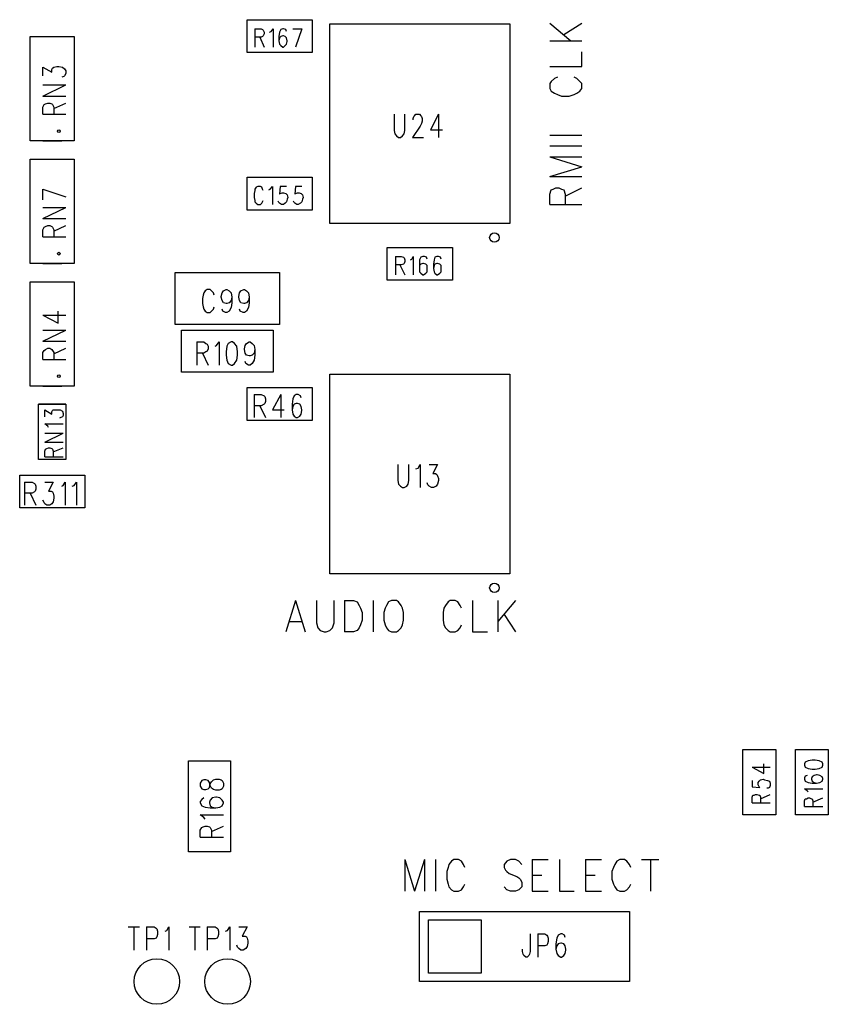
# Model space of a CAD drawing. Extents: x 11.9 to 28.1, y 10.8 to 21.2.
# Tile 15 of 39: x 21.2 to 22.3, y 15.5 to 16.9. Entities that reach past the tile are written whole.
import ezdxf

# ---------------------------------------------------------------- set-up
doc = ezdxf.new("R2010")
doc.units = 0
doc.header["$MEASUREMENT"] = 0
doc.layers.add('LAYNR1', color=2, linetype='Continuous')

msp = doc.modelspace()

# ---------------------------------------------------------------- linework, layer by layer
at = {"layer": 'LAYNR1', "color": 7}
for points in [[(21.569, 16.892), (21.476, 16.892), (21.476, 16.939), (21.569, 16.939), (21.569, 16.892)], [(21.166, 16.766), (21.166, 16.915), (21.229, 16.915), (21.229, 16.766), (21.166, 16.766)], [(21.166, 16.591), (21.166, 16.74), (21.229, 16.74), (21.229, 16.591), (21.166, 16.591)], [(21.569, 16.667), (21.476, 16.667), (21.476, 16.714), (21.569, 16.714), (21.569, 16.667)], [(21.676, 16.614), (21.769, 16.614), (21.769, 16.567), (21.676, 16.567), (21.676, 16.614)], [(21.166, 16.416), (21.166, 16.565), (21.229, 16.565), (21.229, 16.416), (21.166, 16.416)], [(21.453, 16.479), (21.449, 16.477), (21.447, 16.473), (21.446, 16.465), (21.446, 16.46), (21.447, 16.453), (21.449, 16.448), (21.453, 16.446), (21.455, 16.446), (21.458, 16.448), (21.461, 16.453), (21.462, 16.46), (21.462, 16.465), (21.461, 16.473), (21.458, 16.477), (21.455, 16.479), (21.453, 16.479)], [(21.569, 16.367), (21.476, 16.367), (21.476, 16.414), (21.569, 16.414), (21.569, 16.367)], [(21.217, 16.39), (21.217, 16.311), (21.178, 16.311), (21.178, 16.39), (21.217, 16.39)], [(21.151, 16.289), (21.244, 16.289), (21.244, 16.242), (21.151, 16.242), (21.151, 16.289)], [(22.231, 15.897), (22.231, 15.804), (22.184, 15.804), (22.184, 15.897), (22.231, 15.897)], [(22.259, 15.804), (22.259, 15.897), (22.306, 15.897), (22.306, 15.804), (22.259, 15.804)], [(22.272, 15.875), (22.273, 15.872), (22.277, 15.87), (22.283, 15.869), (22.287, 15.869), (22.293, 15.87), (22.297, 15.872), (22.298, 15.875), (22.298, 15.877), (22.297, 15.879), (22.293, 15.881), (22.287, 15.882), (22.283, 15.882), (22.277, 15.881), (22.273, 15.879), (22.272, 15.877), (22.272, 15.875)], [(21.409, 15.845), (21.411, 15.841), (21.414, 15.84), (21.417, 15.84), (21.42, 15.841), (21.422, 15.843), (21.423, 15.848), (21.425, 15.851), (21.428, 15.854), (21.431, 15.855), (21.436, 15.855), (21.439, 15.854), (21.44, 15.853), (21.442, 15.849), (21.442, 15.845), (21.44, 15.841), (21.439, 15.84), (21.436, 15.839), (21.431, 15.839), (21.428, 15.84), (21.425, 15.842), (21.423, 15.846), (21.422, 15.85), (21.42, 15.853), (21.417, 15.854), (21.414, 15.854), (21.411, 15.853), (21.409, 15.849), (21.409, 15.845)]]:
    msp.add_lwpolyline(points, close=True, dxfattribs=at)
for points in [[(21.487, 16.926), (21.487, 16.9)], [(21.487, 16.926), (21.496, 16.926), (21.498, 16.925), (21.499, 16.924), (21.5, 16.921), (21.5, 16.919), (21.499, 16.916), (21.498, 16.915), (21.496, 16.914), (21.487, 16.914)], [(21.508, 16.921), (21.51, 16.922), (21.513, 16.926), (21.513, 16.9)], [(21.532, 16.922), (21.531, 16.925), (21.528, 16.926), (21.527, 16.926), (21.524, 16.925), (21.522, 16.921), (21.521, 16.915), (21.521, 16.909), (21.522, 16.904), (21.524, 16.902), (21.527, 16.9), (21.528, 16.9), (21.53, 16.902), (21.532, 16.904), (21.533, 16.908), (21.533, 16.909), (21.532, 16.913), (21.53, 16.915), (21.528, 16.916), (21.527, 16.916), (21.524, 16.915), (21.522, 16.913), (21.521, 16.909)], [(21.541, 16.926), (21.554, 16.926)], [(21.554, 16.926), (21.545, 16.9)], [(21.594, 16.648), (21.594, 16.933)], [(21.594, 16.933), (21.851, 16.933)], [(21.851, 16.933), (21.851, 16.648)], [(21.908, 16.934), (21.938, 16.909)], [(21.928, 16.918), (21.954, 16.934)], [(21.184, 16.915), (21.211, 16.915)], [(21.494, 16.914), (21.5, 16.9)], [(21.908, 16.909), (21.954, 16.909)], [(21.954, 16.872), (21.954, 16.893)], [(21.184, 16.859), (21.184, 16.871), (21.197, 16.864), (21.197, 16.868), (21.198, 16.87), (21.2, 16.871), (21.204, 16.872), (21.207, 16.872), (21.212, 16.871), (21.215, 16.869), (21.217, 16.866), (21.217, 16.862), (21.215, 16.859), (21.214, 16.858), (21.211, 16.857)], [(21.908, 16.872), (21.954, 16.872)], [(21.915, 16.855), (21.91, 16.851)], [(21.919, 16.857), (21.915, 16.855)], [(21.947, 16.855), (21.943, 16.857)], [(21.951, 16.851), (21.947, 16.855)], [(21.184, 16.83), (21.217, 16.846)], [(21.184, 16.846), (21.217, 16.846)], [(21.91, 16.851), (21.908, 16.848)], [(21.908, 16.848), (21.908, 16.841)], [(21.908, 16.841), (21.91, 16.837)], [(21.954, 16.848), (21.951, 16.851)], [(21.951, 16.837), (21.954, 16.841)], [(21.954, 16.841), (21.954, 16.848)], [(21.184, 16.83), (21.217, 16.83)], [(21.91, 16.837), (21.915, 16.834)], [(21.915, 16.834), (21.919, 16.832)], [(21.919, 16.832), (21.925, 16.83)], [(21.925, 16.83), (21.936, 16.83)], [(21.936, 16.83), (21.943, 16.832)], [(21.943, 16.832), (21.947, 16.834)], [(21.947, 16.834), (21.951, 16.837)], [(21.184, 16.804), (21.184, 16.814), (21.186, 16.818), (21.188, 16.819), (21.191, 16.82), (21.194, 16.82), (21.197, 16.819), (21.198, 16.818), (21.2, 16.814), (21.2, 16.804)], [(21.2, 16.812), (21.217, 16.82)], [(21.184, 16.804), (21.217, 16.804)], [(21.686, 16.804), (21.686, 16.781), (21.687, 16.776), (21.689, 16.773), (21.692, 16.771), (21.695, 16.771), (21.698, 16.773), (21.7, 16.776), (21.701, 16.781), (21.701, 16.804)], [(21.713, 16.796), (21.713, 16.798), (21.714, 16.801), (21.715, 16.802), (21.717, 16.804), (21.722, 16.804), (21.724, 16.802), (21.725, 16.801), (21.726, 16.798), (21.726, 16.794), (21.725, 16.791), (21.723, 16.787), (21.712, 16.771), (21.728, 16.771)], [(21.749, 16.804), (21.738, 16.782), (21.755, 16.782)], [(21.749, 16.804), (21.749, 16.771)], [(21.908, 16.774), (21.954, 16.774)], [(21.184, 16.766), (21.211, 16.766)], [(21.908, 16.759), (21.954, 16.759)], [(21.184, 16.74), (21.211, 16.74)], [(21.908, 16.743), (21.954, 16.729)], [(21.908, 16.743), (21.954, 16.743)], [(21.908, 16.715), (21.954, 16.729)], [(21.908, 16.715), (21.954, 16.715)], [(21.499, 16.695), (21.498, 16.697), (21.497, 16.7), (21.495, 16.701), (21.491, 16.701), (21.489, 16.7), (21.487, 16.697), (21.487, 16.695), (21.486, 16.691), (21.486, 16.685), (21.487, 16.681), (21.487, 16.679), (21.489, 16.677), (21.491, 16.675), (21.495, 16.675), (21.497, 16.677), (21.498, 16.679), (21.499, 16.681)], [(21.507, 16.696), (21.509, 16.697), (21.512, 16.701), (21.512, 16.675)], [(21.532, 16.701), (21.523, 16.701), (21.522, 16.69), (21.523, 16.691), (21.526, 16.692), (21.528, 16.692), (21.531, 16.691), (21.533, 16.689), (21.534, 16.685), (21.533, 16.683), (21.532, 16.679), (21.53, 16.677), (21.528, 16.675), (21.525, 16.675), (21.522, 16.677), (21.521, 16.678), (21.52, 16.68)], [(21.554, 16.701), (21.545, 16.701), (21.544, 16.69), (21.545, 16.691), (21.548, 16.692), (21.55, 16.692), (21.553, 16.691), (21.555, 16.689), (21.556, 16.685), (21.555, 16.683), (21.554, 16.679), (21.552, 16.677), (21.549, 16.675), (21.547, 16.675), (21.544, 16.677), (21.543, 16.678), (21.542, 16.68)], [(21.913, 16.697), (21.917, 16.699)], [(21.917, 16.699), (21.921, 16.699)], [(21.921, 16.699), (21.925, 16.697)], [(21.93, 16.687), (21.954, 16.699)], [(21.184, 16.697), (21.217, 16.686)], [(21.184, 16.682), (21.184, 16.697)], [(21.908, 16.69), (21.91, 16.696)], [(21.908, 16.675), (21.908, 16.69)], [(21.91, 16.696), (21.913, 16.697)], [(21.925, 16.697), (21.928, 16.696)], [(21.928, 16.696), (21.93, 16.69)], [(21.93, 16.69), (21.93, 16.675)], [(21.184, 16.655), (21.217, 16.671)], [(21.184, 16.671), (21.217, 16.671)], [(21.908, 16.675), (21.954, 16.675)], [(21.184, 16.655), (21.217, 16.655)], [(21.184, 16.629), (21.184, 16.639), (21.186, 16.643), (21.188, 16.644), (21.191, 16.645), (21.194, 16.645), (21.197, 16.644), (21.198, 16.643), (21.2, 16.639), (21.2, 16.629)], [(21.2, 16.637), (21.217, 16.645)], [(21.851, 16.648), (21.594, 16.648)], [(21.184, 16.629), (21.217, 16.629)], [(21.688, 16.601), (21.688, 16.575)], [(21.688, 16.601), (21.696, 16.601), (21.699, 16.6), (21.7, 16.599), (21.701, 16.596), (21.701, 16.594), (21.7, 16.591), (21.699, 16.59), (21.696, 16.589), (21.688, 16.589)], [(21.709, 16.596), (21.711, 16.597), (21.713, 16.601), (21.713, 16.575)], [(21.733, 16.597), (21.732, 16.6), (21.729, 16.601), (21.727, 16.601), (21.724, 16.6), (21.722, 16.596), (21.722, 16.59), (21.722, 16.584), (21.722, 16.579), (21.724, 16.577), (21.727, 16.575), (21.728, 16.575), (21.731, 16.577), (21.733, 16.579), (21.733, 16.583), (21.733, 16.584), (21.733, 16.588), (21.731, 16.59), (21.728, 16.591), (21.727, 16.591), (21.724, 16.59), (21.722, 16.588), (21.722, 16.584)], [(21.753, 16.597), (21.752, 16.6), (21.749, 16.601), (21.747, 16.601), (21.744, 16.6), (21.743, 16.596), (21.742, 16.59), (21.742, 16.584), (21.743, 16.579), (21.744, 16.577), (21.747, 16.575), (21.748, 16.575), (21.751, 16.577), (21.753, 16.579), (21.753, 16.583), (21.753, 16.584), (21.753, 16.588), (21.751, 16.59), (21.748, 16.591), (21.747, 16.591), (21.744, 16.59), (21.743, 16.588), (21.742, 16.584)], [(21.184, 16.591), (21.211, 16.591)], [(21.694, 16.589), (21.701, 16.575)], [(21.373, 16.578), (21.522, 16.578)], [(21.373, 16.504), (21.373, 16.578)], [(21.522, 16.578), (21.522, 16.504)], [(21.184, 16.565), (21.211, 16.565)], [(21.429, 16.546), (21.428, 16.549), (21.425, 16.552), (21.423, 16.554), (21.419, 16.554), (21.416, 16.552), (21.414, 16.549), (21.413, 16.546), (21.412, 16.541), (21.412, 16.534), (21.413, 16.529), (21.414, 16.526), (21.416, 16.523), (21.419, 16.521), (21.423, 16.521), (21.425, 16.523), (21.428, 16.526), (21.429, 16.529)], [(21.454, 16.543), (21.453, 16.538), (21.45, 16.535), (21.447, 16.534), (21.446, 16.534), (21.442, 16.535), (21.44, 16.538), (21.439, 16.543), (21.439, 16.544), (21.44, 16.549), (21.442, 16.552), (21.446, 16.554), (21.447, 16.554), (21.45, 16.552), (21.453, 16.549), (21.454, 16.543), (21.454, 16.535), (21.453, 16.528), (21.45, 16.523), (21.447, 16.521), (21.445, 16.521), (21.441, 16.523), (21.44, 16.526)], [(21.479, 16.543), (21.478, 16.538), (21.475, 16.535), (21.472, 16.534), (21.471, 16.534), (21.467, 16.535), (21.465, 16.538), (21.464, 16.543), (21.464, 16.544), (21.465, 16.549), (21.467, 16.552), (21.471, 16.554), (21.472, 16.554), (21.475, 16.552), (21.478, 16.549), (21.479, 16.543), (21.479, 16.535), (21.478, 16.528), (21.475, 16.523), (21.472, 16.521), (21.47, 16.521), (21.466, 16.523), (21.465, 16.526)], [(21.184, 16.517), (21.206, 16.506), (21.206, 16.523)], [(21.184, 16.517), (21.217, 16.517)], [(21.522, 16.504), (21.373, 16.504)], [(21.184, 16.48), (21.217, 16.496)], [(21.184, 16.496), (21.217, 16.496)], [(21.382, 16.436), (21.382, 16.496)], [(21.382, 16.496), (21.513, 16.496)], [(21.513, 16.496), (21.513, 16.436)], [(21.184, 16.48), (21.217, 16.48)], [(21.404, 16.479), (21.404, 16.446)], [(21.404, 16.479), (21.414, 16.479), (21.417, 16.477), (21.419, 16.476), (21.42, 16.473), (21.42, 16.469), (21.419, 16.466), (21.417, 16.465), (21.414, 16.463), (21.404, 16.463)], [(21.43, 16.473), (21.432, 16.474), (21.436, 16.479), (21.436, 16.446)], [(21.487, 16.468), (21.486, 16.463), (21.483, 16.46), (21.48, 16.459), (21.479, 16.459), (21.475, 16.46), (21.473, 16.463), (21.472, 16.468), (21.472, 16.469), (21.473, 16.474), (21.475, 16.477), (21.479, 16.479), (21.48, 16.479), (21.483, 16.477), (21.486, 16.474), (21.487, 16.468), (21.487, 16.46), (21.486, 16.453), (21.483, 16.448), (21.48, 16.446), (21.478, 16.446), (21.474, 16.448), (21.473, 16.451)], [(21.184, 16.454), (21.184, 16.464), (21.186, 16.467), (21.188, 16.468), (21.191, 16.47), (21.194, 16.47), (21.197, 16.468), (21.198, 16.467), (21.2, 16.464), (21.2, 16.454)], [(21.2, 16.462), (21.217, 16.47)], [(21.412, 16.463), (21.42, 16.446)], [(21.184, 16.454), (21.217, 16.454)], [(21.513, 16.436), (21.382, 16.436)], [(21.594, 16.148), (21.594, 16.433)], [(21.594, 16.433), (21.851, 16.433)], [(21.851, 16.433), (21.851, 16.148)], [(21.184, 16.416), (21.211, 16.416)], [(21.486, 16.404), (21.486, 16.371)], [(21.486, 16.404), (21.496, 16.404), (21.5, 16.402), (21.501, 16.401), (21.502, 16.398), (21.502, 16.394), (21.501, 16.391), (21.5, 16.39), (21.496, 16.388), (21.486, 16.388)], [(21.524, 16.404), (21.512, 16.382), (21.529, 16.382)], [(21.524, 16.404), (21.524, 16.371)], [(21.553, 16.399), (21.552, 16.402), (21.549, 16.404), (21.546, 16.404), (21.543, 16.402), (21.541, 16.398), (21.54, 16.39), (21.54, 16.382), (21.541, 16.376), (21.543, 16.373), (21.546, 16.371), (21.548, 16.371), (21.551, 16.373), (21.553, 16.376), (21.554, 16.381), (21.554, 16.382), (21.553, 16.387), (21.551, 16.39), (21.548, 16.391), (21.546, 16.391), (21.543, 16.39), (21.541, 16.387), (21.54, 16.382)], [(21.217, 16.39), (21.178, 16.39)], [(21.187, 16.372), (21.187, 16.382), (21.197, 16.376), (21.197, 16.379), (21.198, 16.381)], [(21.198, 16.381), (21.199, 16.382), (21.203, 16.382), (21.205, 16.382), (21.209, 16.382), (21.212, 16.38), (21.213, 16.377), (21.213, 16.374), (21.212, 16.372), (21.21, 16.371)], [(21.494, 16.388), (21.502, 16.371)], [(21.192, 16.357), (21.191, 16.359), (21.187, 16.362), (21.213, 16.362)], [(21.21, 16.371), (21.208, 16.37)], [(21.187, 16.336), (21.213, 16.349)], [(21.187, 16.349), (21.213, 16.349)], [(21.187, 16.336), (21.213, 16.336)], [(21.187, 16.315), (21.187, 16.323), (21.188, 16.326), (21.19, 16.327), (21.192, 16.328), (21.194, 16.328), (21.197, 16.327), (21.198, 16.326), (21.199, 16.323), (21.199, 16.315)], [(21.199, 16.322), (21.213, 16.328)], [(21.217, 16.311), (21.178, 16.311)], [(21.187, 16.315), (21.213, 16.315)], [(21.691, 16.304), (21.691, 16.281), (21.692, 16.276), (21.695, 16.273), (21.698, 16.271), (21.7, 16.271), (21.704, 16.273), (21.706, 16.276), (21.707, 16.281), (21.707, 16.304)], [(21.717, 16.298), (21.72, 16.299), (21.723, 16.304), (21.723, 16.271)], [(21.736, 16.304), (21.748, 16.304), (21.741, 16.291), (21.745, 16.291), (21.747, 16.29), (21.748, 16.288), (21.749, 16.284), (21.749, 16.281), (21.748, 16.276), (21.746, 16.273), (21.742, 16.271), (21.739, 16.271), (21.736, 16.273), (21.734, 16.275), (21.733, 16.278)], [(21.158, 16.279), (21.158, 16.246)], [(21.158, 16.279), (21.169, 16.279), (21.172, 16.277), (21.173, 16.276), (21.174, 16.273), (21.174, 16.269), (21.173, 16.266), (21.172, 16.265), (21.169, 16.263), (21.158, 16.263)], [(21.187, 16.279), (21.199, 16.279), (21.192, 16.266), (21.196, 16.266), (21.198, 16.265), (21.199, 16.263), (21.2, 16.259), (21.2, 16.256), (21.199, 16.251), (21.197, 16.248), (21.194, 16.246), (21.19, 16.246), (21.187, 16.248), (21.186, 16.25), (21.184, 16.253)], [(21.211, 16.273), (21.213, 16.274), (21.216, 16.279), (21.216, 16.246)], [(21.226, 16.273), (21.229, 16.274), (21.232, 16.279), (21.232, 16.246)], [(21.166, 16.263), (21.174, 16.246)], [(21.851, 16.148), (21.594, 16.148)], [(21.545, 16.11), (21.531, 16.065)], [(21.545, 16.11), (21.559, 16.065)], [(21.575, 16.11), (21.575, 16.078), (21.577, 16.071), (21.58, 16.067), (21.586, 16.065)], [(21.589, 16.065), (21.594, 16.067), (21.598, 16.071), (21.6, 16.078), (21.6, 16.11)], [(21.615, 16.11), (21.615, 16.065)], [(21.615, 16.11), (21.628, 16.11), (21.633, 16.108), (21.636, 16.103), (21.638, 16.099)], [(21.656, 16.11), (21.656, 16.065)], [(21.682, 16.11), (21.678, 16.108), (21.675, 16.103), (21.673, 16.099)], [(21.698, 16.099), (21.696, 16.103), (21.692, 16.108), (21.689, 16.11), (21.682, 16.11)], [(21.782, 16.099), (21.78, 16.103), (21.777, 16.108), (21.773, 16.11), (21.766, 16.11), (21.763, 16.108), (21.759, 16.103), (21.757, 16.099)], [(21.798, 16.11), (21.798, 16.065)], [(21.834, 16.11), (21.834, 16.065)], [(21.859, 16.11), (21.834, 16.08)], [(21.638, 16.099), (21.64, 16.093), (21.64, 16.082)], [(21.673, 16.099), (21.671, 16.093), (21.671, 16.082)], [(21.699, 16.082), (21.699, 16.093), (21.698, 16.099)], [(21.757, 16.099), (21.756, 16.093), (21.756, 16.082)], [(21.537, 16.08), (21.554, 16.08)], [(21.64, 16.082), (21.638, 16.075), (21.636, 16.071), (21.633, 16.067), (21.628, 16.065)], [(21.671, 16.082), (21.673, 16.075), (21.675, 16.071), (21.678, 16.067), (21.682, 16.065)], [(21.689, 16.065), (21.692, 16.067), (21.696, 16.071), (21.698, 16.075), (21.699, 16.082)], [(21.756, 16.082), (21.757, 16.075), (21.759, 16.071), (21.763, 16.067), (21.766, 16.065)], [(21.843, 16.09), (21.859, 16.065)], [(21.586, 16.065), (21.589, 16.065)], [(21.628, 16.065), (21.615, 16.065)], [(21.682, 16.065), (21.689, 16.065)], [(21.766, 16.065), (21.773, 16.065)], [(21.773, 16.065), (21.777, 16.067), (21.78, 16.071), (21.782, 16.075)], [(21.798, 16.065), (21.819, 16.065)], [(21.392, 15.751), (21.392, 15.881)], [(21.392, 15.881), (21.452, 15.881)], [(21.452, 15.881), (21.452, 15.751)], [(22.197, 15.872), (22.214, 15.863), (22.214, 15.877)], [(22.197, 15.872), (22.223, 15.872)], [(22.197, 15.853), (22.197, 15.844), (22.208, 15.843), (22.207, 15.844), (22.206, 15.847), (22.206, 15.85), (22.207, 15.852), (22.209, 15.854), (22.213, 15.855), (22.215, 15.854), (22.219, 15.853), (22.222, 15.852), (22.223, 15.849), (22.223, 15.846), (22.222, 15.843), (22.22, 15.842), (22.218, 15.842)], [(22.276, 15.86), (22.273, 15.859), (22.272, 15.857), (22.272, 15.855), (22.273, 15.852), (22.277, 15.85), (22.283, 15.849), (22.289, 15.849), (22.294, 15.85), (22.297, 15.852), (22.298, 15.855), (22.298, 15.856)], [(22.298, 15.856), (22.297, 15.858), (22.294, 15.86), (22.29, 15.861), (22.289, 15.861), (22.286, 15.86), (22.283, 15.858), (22.282, 15.856)], [(22.282, 15.856), (22.282, 15.855), (22.283, 15.852), (22.286, 15.85), (22.289, 15.849)], [(22.277, 15.837), (22.276, 15.838), (22.272, 15.841), (22.298, 15.841)], [(21.414, 15.828), (21.411, 15.826), (21.409, 15.823), (21.409, 15.821), (21.411, 15.817), (21.416, 15.815), (21.423, 15.814), (21.431, 15.814), (21.437, 15.815), (21.44, 15.817), (21.442, 15.821), (21.442, 15.822)], [(21.442, 15.822), (21.44, 15.825), (21.437, 15.828), (21.432, 15.829), (21.431, 15.829), (21.426, 15.828), (21.423, 15.825), (21.422, 15.822)], [(22.197, 15.821), (22.197, 15.829), (22.198, 15.832), (22.2, 15.832), (22.202, 15.833), (22.204, 15.833), (22.207, 15.832), (22.208, 15.832), (22.209, 15.829), (22.209, 15.821)], [(22.209, 15.827), (22.223, 15.833)], [(22.272, 15.816), (22.272, 15.824), (22.273, 15.827), (22.275, 15.827), (22.277, 15.828), (22.279, 15.828), (22.282, 15.827), (22.283, 15.827), (22.284, 15.824), (22.284, 15.816)], [(22.284, 15.822), (22.298, 15.828)], [(21.422, 15.822), (21.422, 15.821), (21.423, 15.817), (21.426, 15.815), (21.431, 15.814)], [(22.197, 15.821), (22.223, 15.821)], [(22.272, 15.816), (22.298, 15.816)], [(21.416, 15.798), (21.414, 15.8), (21.409, 15.804), (21.442, 15.804)], [(21.409, 15.772), (21.409, 15.782), (21.411, 15.786), (21.413, 15.787), (21.416, 15.788), (21.419, 15.788), (21.422, 15.787), (21.423, 15.786), (21.425, 15.782), (21.425, 15.772)], [(21.425, 15.78), (21.442, 15.788)], [(21.409, 15.772), (21.442, 15.772)], [(21.452, 15.751), (21.392, 15.751)], [(21.701, 15.74), (21.701, 15.695)], [(21.701, 15.74), (21.715, 15.695)], [(21.729, 15.74), (21.715, 15.695)], [(21.729, 15.74), (21.729, 15.695)], [(21.745, 15.74), (21.745, 15.695)], [(21.763, 15.729), (21.761, 15.723), (21.761, 15.712)], [(21.787, 15.729), (21.785, 15.733), (21.782, 15.738), (21.778, 15.74), (21.771, 15.74), (21.768, 15.738), (21.764, 15.733), (21.763, 15.729)], [(21.868, 15.733), (21.864, 15.738), (21.859, 15.74), (21.852, 15.74), (21.847, 15.738), (21.843, 15.733), (21.843, 15.729)], [(21.843, 15.729), (21.845, 15.725), (21.847, 15.723), (21.85, 15.72), (21.861, 15.716), (21.864, 15.714), (21.866, 15.712)], [(21.883, 15.74), (21.883, 15.695)], [(21.883, 15.74), (21.906, 15.74)], [(21.922, 15.74), (21.922, 15.695)], [(21.959, 15.74), (21.959, 15.695)], [(21.959, 15.74), (21.982, 15.74)], [(21.999, 15.729), (21.997, 15.723), (21.997, 15.712)], [(22.024, 15.729), (22.022, 15.733), (22.018, 15.738), (22.015, 15.74), (22.008, 15.74), (22.004, 15.738), (22.001, 15.733), (21.999, 15.729)], [(22.039, 15.74), (22.064, 15.74)], [(22.052, 15.74), (22.052, 15.695)], [(21.883, 15.718), (21.897, 15.718)], [(21.959, 15.718), (21.973, 15.718)], [(21.761, 15.712), (21.763, 15.705), (21.764, 15.701), (21.768, 15.697), (21.771, 15.695)], [(21.778, 15.695), (21.782, 15.697), (21.785, 15.701), (21.787, 15.705)], [(21.852, 15.695), (21.847, 15.697), (21.843, 15.701)], [(21.866, 15.712), (21.868, 15.708), (21.868, 15.701), (21.864, 15.697), (21.859, 15.695)], [(21.997, 15.712), (21.999, 15.705), (22.001, 15.701), (22.004, 15.697), (22.008, 15.695)], [(22.015, 15.695), (22.018, 15.697), (22.022, 15.701), (22.024, 15.705)], [(21.771, 15.695), (21.778, 15.695)], [(21.859, 15.695), (21.852, 15.695)], [(21.883, 15.695), (21.906, 15.695)], [(21.922, 15.695), (21.943, 15.695)], [(21.959, 15.695), (21.982, 15.695)], [(22.008, 15.695), (22.015, 15.695)], [(21.722, 15.666), (22.022, 15.666)], [(21.722, 15.566), (21.722, 15.666)], [(22.022, 15.666), (22.022, 15.566)], [(21.306, 15.644), (21.322, 15.644)], [(21.314, 15.644), (21.314, 15.611)], [(21.332, 15.644), (21.332, 15.611)], [(21.332, 15.644), (21.343, 15.644), (21.346, 15.642), (21.347, 15.641), (21.348, 15.638), (21.348, 15.633), (21.347, 15.63), (21.346, 15.628), (21.343, 15.627), (21.332, 15.627)], [(21.359, 15.638), (21.361, 15.639), (21.364, 15.644), (21.364, 15.611)], [(21.393, 15.644), (21.409, 15.644)], [(21.401, 15.644), (21.401, 15.611)], [(21.419, 15.644), (21.419, 15.611)], [(21.419, 15.644), (21.43, 15.644), (21.433, 15.642), (21.434, 15.641), (21.435, 15.638), (21.435, 15.633), (21.434, 15.63), (21.433, 15.628), (21.43, 15.627), (21.419, 15.627)], [(21.445, 15.638), (21.448, 15.639), (21.451, 15.644), (21.451, 15.611)], [(21.464, 15.644), (21.476, 15.644), (21.469, 15.631), (21.473, 15.631), (21.475, 15.63), (21.476, 15.628), (21.477, 15.624), (21.477, 15.621), (21.476, 15.616), (21.474, 15.613), (21.47, 15.611), (21.467, 15.611), (21.464, 15.613), (21.462, 15.615), (21.461, 15.618)], [(21.735, 15.654), (21.81, 15.654)], [(21.735, 15.578), (21.735, 15.654)], [(21.81, 15.654), (21.81, 15.578)], [(21.88, 15.634), (21.88, 15.609), (21.879, 15.605), (21.878, 15.603), (21.876, 15.601), (21.874, 15.601), (21.871, 15.603), (21.87, 15.605), (21.869, 15.609), (21.869, 15.612)], [(21.891, 15.634), (21.891, 15.601)], [(21.891, 15.634), (21.901, 15.634), (21.904, 15.632), (21.905, 15.631), (21.906, 15.628), (21.906, 15.623), (21.905, 15.62), (21.904, 15.618), (21.901, 15.617), (21.891, 15.617)], [(21.93, 15.629), (21.929, 15.632), (21.926, 15.634), (21.924, 15.634), (21.92, 15.632), (21.918, 15.628), (21.917, 15.62), (21.917, 15.612), (21.918, 15.606), (21.92, 15.603), (21.924, 15.601), (21.925, 15.601), (21.928, 15.603), (21.93, 15.606), (21.931, 15.611), (21.931, 15.612), (21.93, 15.617), (21.928, 15.62), (21.925, 15.621), (21.924, 15.621), (21.92, 15.62), (21.918, 15.617), (21.917, 15.612)], [(21.81, 15.578), (21.735, 15.578)], [(22.022, 15.566), (21.722, 15.566)]]:
    msp.add_lwpolyline(points, dxfattribs=at)
for centre, radius in [((21.207, 16.78), 0.00197), ((21.829, 16.628), 0.00671), ((21.207, 16.605), 0.00197), ((21.207, 16.43), 0.00197), ((21.829, 16.128), 0.00671), ((21.347, 15.566), 0.0325), ((21.448, 15.566), 0.0325)]:
    msp.add_circle(centre, radius, dxfattribs=at)

doc.saveas('drawing.dxf')
